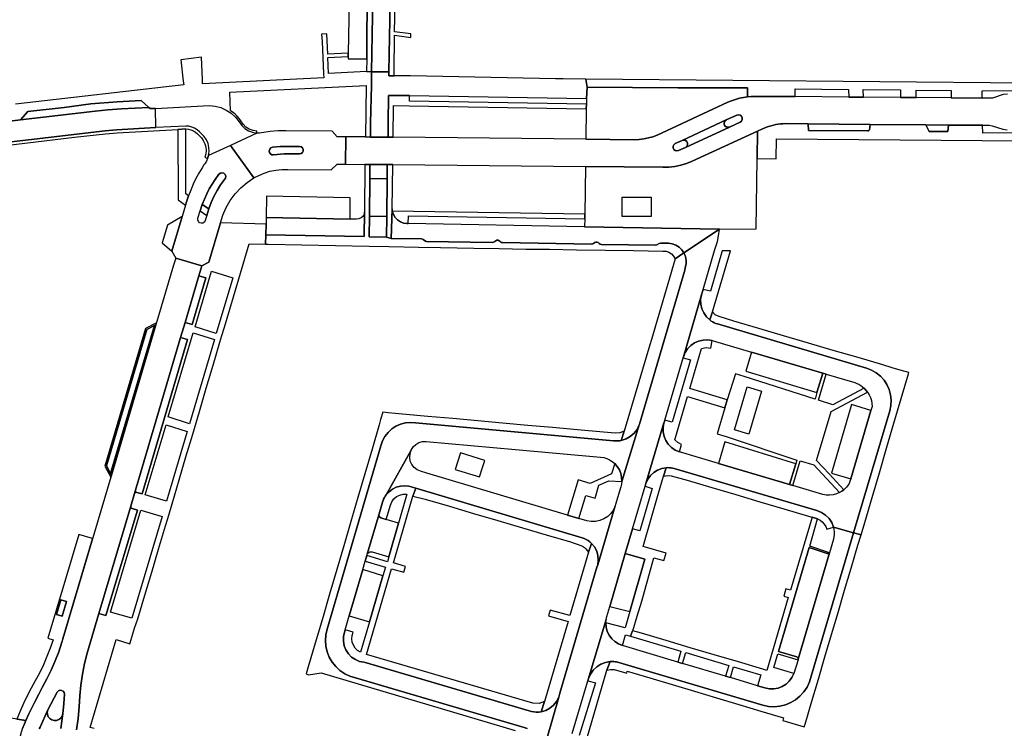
# Model space of a CAD drawing. Header units: metres. Extents: x 127325 to 135234, y 401140 to 409815.
# Tile 73 of 125: x 129901 to 130156, y 407761 to 407945. Entities that reach past the tile are written whole.
import ezdxf

# ---------------------------------------------------------------- set-up
doc = ezdxf.new("R2010")
doc.units = ezdxf.units.M
doc.layers.add('wegvakonderdelen', color=7, linetype='Continuous')

msp = doc.modelspace()

# ---------------------------------------------------------------- linework, layer by layer
at = {"layer": 'wegvakonderdelen'}
for points in [[(129993.46, 407962.25), (129991.44, 407962.57), (129989.41, 407962.67), (129989.32, 407961.96), (129989.16, 407960.83), (129986.49, 407960.85), (129986.46, 407959.1), (129986.43, 407957.39), (129986.36, 407954.02), (129990.93, 407954.02), (129990.83, 407934.66), (129990.79, 407931.39), (129992.04, 407931.28), (129992.52, 407955.52), (129993.02, 407959.19), (129993.46, 407962.25)], [(129998.1, 407958.52), (129998.23, 407959.75), (129998.41, 407961.48), (129993.46, 407962.25), (129993.02, 407959.19), (129992.52, 407955.52), (129992.04, 407931.28), (129996.55, 407931.25), (129996.88, 407949.24), (129998.1, 407958.52)], [(129999.55, 407959.49), (129998.23, 407959.75), (129998.1, 407958.52), (129996.88, 407949.24), (129996.55, 407931.25), (129996.54, 407930.24), (129997.9, 407930.22), (129997.91, 407931.17), (129998.05, 407940.77), (130002.23, 407940.18), (130002.24, 407941.09), (129998.06, 407941.67), (129998.18, 407949.15), (129999.55, 407959.49)], [(129986.36, 407954.02), (129986.03, 407936.11), (129986.01, 407935.21), (129986, 407934.64), (129990.83, 407934.66), (129990.93, 407954.02), (129986.36, 407954.02)], [(130047.69, 407929.41), (130041.81, 407929.47), (130039.81, 407929.49), (130002.16, 407930.2), (129997.9, 407930.22), (129996.54, 407930.24), (129996.55, 407931.25), (129992.04, 407931.28), (129992.03, 407927.7), (129991.83, 407918.03), (129991.81, 407914.35), (129996.38, 407914.3), (129996.4, 407917.99), (129996.49, 407925.15), (130001.95, 407925.12), (130047.81, 407924.37), (130047.98, 407927.27), (130047.69, 407929.41)], [(130084.47, 407923.36), (130085.45, 407923.77), (130086.46, 407924.12), (130087.49, 407924.4), (130088.53, 407924.63), (130089.59, 407924.78), (130089.6, 407927.14), (130071.54, 407927.16), (130047.98, 407927.27), (130047.81, 407924.37), (130047.81, 407922.87), (130047.73, 407921.71), (130047.67, 407913.78), (130060.32, 407913.66), (130061.51, 407913.72), (130062.7, 407913.87), (130063.87, 407914.12), (130065.01, 407914.45), (130066.13, 407914.87), (130084.47, 407923.36)], [(129901.03, 407918.78), (129920.38, 407921.07), (129923.67, 407921.41), (129927.18, 407921.66), (129934.26, 407922.01), (129932.35, 407923.84), (129926.09, 407923.5), (129919.27, 407922.93), (129912.36, 407922.04), (129902.91, 407920.98), (129901.03, 407918.78)], [(130001.95, 407925.12), (129996.49, 407925.15), (129996.4, 407917.99), (129996.38, 407914.3), (129997.71, 407914.29), (129997.75, 407922.56), (130001.84, 407922.49), (130047.73, 407921.71), (130047.81, 407922.87), (130001.93, 407923.7), (130001.95, 407925.12)], [(130071.71, 407910.85), (130071.28, 407910.74), (130070.84, 407910.83), (130070.48, 407911.11), (130070.28, 407911.52), (130070.29, 407911.97), (130070.49, 407912.37), (130070.85, 407912.64), (130072.68, 407913.5), (130084.1, 407918.78), (130086.82, 407920.04), (130087.25, 407920.12), (130087.68, 407920.02), (130088.02, 407919.74), (130088.21, 407919.34), (130088.21, 407918.91), (130088.02, 407918.51), (130087.68, 407918.23), (130084.94, 407916.96), (130073.52, 407911.68), (130071.71, 407910.85)], [(130084.94, 407916.96), (130084.64, 407916.89), (130084.33, 407916.91), (130084.04, 407917.01), (130083.79, 407917.2), (130083.61, 407917.45), (130083.53, 407917.73), (130083.53, 407918.03), (130083.62, 407918.31), (130083.79, 407918.55), (130084.02, 407918.73), (130084.1, 407918.78), (130072.68, 407913.5), (130073.11, 407913.58), (130073.54, 407913.47), (130073.88, 407913.19), (130074.06, 407912.79), (130074.06, 407912.35), (130073.87, 407911.96), (130073.52, 407911.68), (130084.94, 407916.96)], [(130086.82, 407920.04), (130084.1, 407918.78), (130084.02, 407918.73), (130083.79, 407918.55), (130083.62, 407918.31), (130083.53, 407918.03), (130083.53, 407917.73), (130083.61, 407917.45), (130083.79, 407917.2), (130084.04, 407917.01), (130084.33, 407916.91), (130084.64, 407916.89), (130084.94, 407916.96), (130087.68, 407918.23), (130088.02, 407918.51), (130088.21, 407918.91), (130088.21, 407919.34), (130088.02, 407919.74), (130087.68, 407920.02), (130087.25, 407920.12), (130086.82, 407920.04)], [(130121.41, 407917.65), (130105.32, 407917.79), (130105.38, 407916.06), (130120.69, 407915.94), (130120.99, 407915.99), (130121.24, 407916.23), (130121.41, 407917.65)], [(129943.88, 407916.45), (129941.79, 407916.28), (129941.88, 407898.07), (129943.82, 407896.67), (129944.07, 407897.54), (129944.61, 407899.11), (129943.91, 407899.64), (129943.88, 407916.45)], [(129985.37, 407914.42), (129984.15, 407914.43), (129983.17, 407914.44), (129981.82, 407915.91), (129969.83, 407916), (129967.78, 407915.93), (129965.8, 407915.77), (129963.03, 407915.38), (129962.29, 407915.39), (129955.46, 407912.2), (129961.55, 407903.74), (129962.79, 407904.41), (129964.22, 407905.01), (129965.7, 407905.47), (129967.22, 407905.78), (129968.77, 407905.94), (129970.32, 407905.95), (129981.61, 407905.87), (129983.11, 407907.34), (129984, 407907.34), (129985.33, 407907.32), (129985.37, 407914.42)], [(130092.07, 407908.77), (130092.18, 407915.88), (130075.21, 407908.06), (130073.76, 407907.49), (130072.26, 407907.05), (130070.72, 407906.75), (130069.17, 407906.58), (130067.61, 407906.55), (130047.54, 407906.72), (130047.36, 407894.33), (130047.36, 407893.13), (130047.34, 407891.1), (130082.33, 407890.49), (130091.85, 407890.52), (130092.07, 407908.77)], [(130141.73, 407917.48), (130135.89, 407917.53), (130136.68, 407915.76), (130141.6, 407915.79), (130141.73, 407917.48)], [(130072.68, 407913.5), (130070.85, 407912.64), (130070.49, 407912.37), (130070.29, 407911.97), (130070.28, 407911.52), (130070.48, 407911.11), (130070.84, 407910.83), (130071.28, 407910.74), (130071.71, 407910.85), (130073.52, 407911.68), (130073.87, 407911.96), (130074.06, 407912.35), (130074.06, 407912.79), (130073.88, 407913.19), (130073.54, 407913.47), (130073.11, 407913.58), (130072.68, 407913.5)], [(129952.9, 407892.07), (129953.52, 407894.11), (129954.36, 407896.07), (129955.43, 407897.91), (129956.7, 407899.62), (129958.15, 407901.18), (129959.78, 407902.56), (129961.55, 407903.74), (129955.46, 407912.2), (129949.79, 407909.55), (129949.55, 407908.8), (129949.23, 407908.1), (129948.82, 407907.44), (129948.59, 407907.14), (129948.1, 407906.41), (129947.28, 407905), (129946.53, 407903.57), (129945.83, 407902.11), (129945.19, 407900.62), (129944.61, 407899.11), (129944.07, 407897.54), (129943.82, 407896.67), (129942.93, 407893.71), (129940.26, 407884.76), (129941.27, 407882.96), (129948.03, 407880.97), (129949.86, 407881.92), (129952.9, 407892.07)], [(129973.39, 407911.94), (129973.82, 407911.84), (129974.17, 407911.56), (129974.36, 407911.16), (129974.35, 407910.72), (129974.16, 407910.32), (129973.81, 407910.05), (129973.37, 407909.96), (129971.39, 407910.01), (129969.42, 407910), (129966.65, 407909.73), (129966.21, 407909.77), (129965.83, 407909.99), (129965.58, 407910.36), (129965.52, 407910.8), (129965.65, 407911.23), (129965.96, 407911.55), (129966.37, 407911.71), (129968.35, 407911.91), (129973.39, 407911.94)], [(129973.39, 407911.94), (129968.35, 407911.91), (129966.37, 407911.71), (129965.96, 407911.55), (129965.65, 407911.23), (129965.52, 407910.8), (129965.58, 407910.36), (129965.83, 407909.99), (129966.21, 407909.77), (129966.65, 407909.73), (129969.42, 407910), (129971.39, 407910.01), (129973.37, 407909.96), (129973.81, 407910.05), (129974.16, 407910.32), (129974.35, 407910.72), (129974.36, 407911.16), (129974.17, 407911.56), (129973.82, 407911.84), (129973.39, 407911.94)], [(129949.34, 407894.02), (129948.94, 407892.68), (129948.71, 407892.29), (129948.34, 407892.05), (129947.9, 407891.98), (129947.47, 407892.12), (129947.14, 407892.43), (129946.99, 407892.85), (129947.03, 407893.3), (129947.61, 407895.2), (129948.17, 407896.9), (129948.7, 407898.26), (129949.3, 407899.59), (129949.96, 407900.89), (129950.69, 407902.15), (129951.49, 407903.38), (129952.49, 407904.71), (129952.86, 407905), (129953.32, 407905.09), (129953.78, 407904.96), (129954.12, 407904.64), (129954.28, 407904.2), (129954.22, 407903.73), (129953.95, 407903.34), (129952.92, 407901.94), (129952, 407900.47), (129951.17, 407898.94), (129950.46, 407897.36), (129949.85, 407895.73), (129949.34, 407894.02)], [(129953.95, 407903.34), (129954.22, 407903.73), (129954.28, 407904.2), (129954.12, 407904.64), (129953.78, 407904.96), (129953.32, 407905.09), (129952.86, 407905), (129952.49, 407904.71), (129951.49, 407903.38), (129950.69, 407902.15), (129949.96, 407900.89), (129949.3, 407899.59), (129948.7, 407898.26), (129948.17, 407896.9), (129949.85, 407895.73), (129950.46, 407897.36), (129951.17, 407898.94), (129952, 407900.47), (129952.92, 407901.94), (129953.95, 407903.34)], [(130005.49, 407887.79), (130005.05, 407887.95), (129997.17, 407888.03), (129995.96, 407888.36), (129991.41, 407888.51), (129991.5, 407893.87), (129991.66, 407903.59), (129991.61, 407907.26), (129990.35, 407907.27), (129990.28, 407894.89), (129990.19, 407888.57), (129964.66, 407889), (129964.55, 407886.57), (129965.25, 407886.55), (129991.48, 407886.05), (129996.53, 407885.97), (130004.23, 407885.84), (130009.95, 407885.72), (130018.62, 407885.58), (130025.17, 407885.48), (130032.1, 407885.32), (130038.23, 407885.24), (130045.22, 407885.14), (130052.77, 407885.03), (130059.99, 407884.93), (130067.67, 407884.8), (130068.46, 407884.74), (130069.22, 407884.49), (130069.88, 407884.06), (130070.43, 407883.48), (130070.81, 407882.79), (130073.11, 407884.33), (130072.55, 407885.14), (130071.83, 407885.83), (130071, 407886.35), (130070.07, 407886.7), (130069.09, 407886.85), (130067.11, 407886.86), (130066.68, 407886.79), (130066.11, 407886.36), (130065.76, 407886.29), (130051.75, 407886.51), (130051.41, 407886.58), (130051.12, 407886.78), (130050.87, 407886.97), (130050.57, 407887.08), (130050.26, 407887.09), (130049.95, 407887.01), (130049.69, 407886.83), (130049.43, 407886.62), (130049.1, 407886.56), (130026.04, 407886.98), (130025.71, 407887.05), (130025.45, 407887.26), (130025.2, 407887.47), (130024.9, 407887.58), (130024.57, 407887.58), (130024.27, 407887.47), (130024.02, 407887.27), (130023.74, 407887.08), (130023.4, 407887), (130006.36, 407887.31), (130006.06, 407887.37), (130005.49, 407887.79)], [(129996.1, 407907.22), (129991.61, 407907.26), (129991.66, 407903.59), (129996.15, 407903.53), (129996.1, 407907.22)], [(129997.56, 407907.2), (129996.1, 407907.22), (129996.15, 407903.53), (129996.02, 407893.72), (129995.96, 407888.36), (129997.17, 407888.03), (129997.38, 407895.72), (129997.56, 407907.2)], [(129996.15, 407903.53), (129991.66, 407903.59), (129991.5, 407893.87), (129996.02, 407893.72), (129996.15, 407903.53)], [(129964.75, 407893.5), (129986.48, 407893.09), (129986.55, 407898.55), (129964.86, 407899.03), (129964.75, 407893.5)], [(130057.04, 407893.79), (130057.06, 407898.8), (130064.6, 407898.79), (130064.59, 407893.78), (130057.04, 407893.79)], [(129949.85, 407895.73), (129948.17, 407896.9), (129947.61, 407895.2), (129949.34, 407894.02), (129949.85, 407895.73)], [(129990.28, 407894.89), (129990.12, 407894.31), (129989.8, 407893.79), (129989.34, 407893.39), (129988.78, 407893.14), (129988.17, 407893.06), (129986.48, 407893.09), (129964.75, 407893.5), (129964.71, 407891.79), (129964.66, 407889), (129990.19, 407888.57), (129990.28, 407894.89)], [(130082.33, 407890.49), (130047.34, 407891.1), (130001.57, 407891.9), (130001.26, 407891.91), (130000.38, 407892.05), (129999.55, 407892.38), (129998.81, 407892.88), (129998.2, 407893.53), (129997.74, 407894.29), (129997.45, 407895.13), (129997.38, 407895.72), (129997.17, 407888.03), (130005.05, 407887.95), (130005.49, 407887.79), (130006.06, 407887.37), (130006.36, 407887.31), (130023.4, 407887), (130023.74, 407887.08), (130024.02, 407887.27), (130024.27, 407887.47), (130024.57, 407887.58), (130024.9, 407887.58), (130025.2, 407887.47), (130025.45, 407887.26), (130025.71, 407887.05), (130026.04, 407886.98), (130049.1, 407886.56), (130049.43, 407886.62), (130049.69, 407886.83), (130049.95, 407887.01), (130050.26, 407887.09), (130050.57, 407887.08), (130050.87, 407886.97), (130051.12, 407886.78), (130051.41, 407886.58), (130051.75, 407886.51), (130065.76, 407886.29), (130066.11, 407886.36), (130066.68, 407886.79), (130067.11, 407886.86), (130069.09, 407886.85), (130070.07, 407886.7), (130071, 407886.35), (130071.83, 407885.83), (130072.55, 407885.14), (130073.11, 407884.33), (130082.33, 407890.49)], [(130047.36, 407894.33), (129997.45, 407895.13), (129997.74, 407894.29), (129998.2, 407893.53), (129998.81, 407892.88), (129999.55, 407892.38), (130000.38, 407892.05), (130001.26, 407891.91), (130001.57, 407891.9), (130001.62, 407893.92), (130047.36, 407893.13), (130047.36, 407894.33)], [(129942.93, 407893.71), (129939.14, 407891.48), (129937.77, 407886.88), (129940.26, 407884.76), (129942.93, 407893.71)], [(129996.02, 407893.72), (129991.5, 407893.87), (129991.41, 407888.51), (129995.96, 407888.36), (129996.02, 407893.72)], [(130085.15, 407884.89), (130083.02, 407884.89), (130079.99, 407874.35), (130078.06, 407874.86), (130077.64, 407873.44), (130077.43, 407872.24), (130077.47, 407871.03), (130077.74, 407869.84), (130078.24, 407868.73), (130078.94, 407867.74), (130079.82, 407866.91), (130080.48, 407869.03), (130085.15, 407884.89)], [(130073.54, 407880.81), (130073.67, 407881.52), (130073.69, 407882.25), (130073.6, 407882.97), (130073.4, 407883.67), (130073.11, 407884.33), (130070.81, 407882.79), (130064.65, 407861.89), (130064.22, 407860.43), (130057.64, 407838.08), (130056.85, 407835.67), (130058.08, 407836.05), (130059.19, 407836.68), (130060.16, 407837.52), (130060.93, 407838.54), (130061.48, 407839.7), (130061.55, 407839.92), (130073.34, 407879.81), (130073.46, 407880.31), (130073.54, 407880.81)], [(129946.28, 407865.18), (129950.54, 407879.59), (129956.05, 407877.85), (129951.79, 407863.44), (129946.28, 407865.18)], [(129949.07, 407877.81), (129947.26, 407878.37), (129943.68, 407866.29), (129945.52, 407865.74), (129949.07, 407877.81)], [(130101.39, 407823.96), (130100.53, 407824.21), (130082.04, 407829.7), (130071.92, 407832.71), (130070.85, 407833.17), (130069.88, 407833.83), (130069.05, 407834.67), (130068.41, 407835.64), (130067.96, 407836.72), (130067.72, 407837.87), (130067.71, 407839.04), (130067.92, 407840.2), (130063.26, 407824.53), (130063.74, 407825.6), (130064.43, 407826.55), (130065.28, 407827.35), (130066.27, 407827.97), (130067.36, 407828.4), (130068.51, 407828.6), (130068.93, 407828.62), (130069.35, 407828.61), (130069.76, 407828.57), (130070.17, 407828.5), (130070.58, 407828.41), (130107.57, 407817.48), (130108.77, 407817.02), (130109.84, 407816.33), (130110.75, 407815.42), (130111.45, 407814.35), (130111.9, 407813.15), (130117.12, 407811.75), (130126.48, 407843.37), (130126.77, 407844.74), (130126.84, 407846.13), (130126.7, 407847.52), (130126.34, 407848.87), (130125.77, 407850.14), (130125.01, 407851.32), (130124.07, 407852.35), (130122.99, 407853.23), (130121.78, 407853.93), (130120.47, 407854.43), (130081.8, 407865.88), (130081.38, 407866.03), (130080.97, 407866.2), (130080.57, 407866.41), (130080.19, 407866.64), (130079.82, 407866.91), (130078.94, 407867.74), (130078.24, 407868.73), (130077.74, 407869.84), (130077.47, 407871.03), (130077.43, 407872.24), (130077.64, 407873.44), (130072.97, 407857.36), (130073.41, 407858.45), (130074.05, 407859.44), (130074.87, 407860.29), (130075.83, 407860.97), (130076.91, 407861.45), (130078.06, 407861.72), (130079.24, 407861.76), (130080.4, 407861.58), (130090.64, 407858.56), (130109.16, 407853.11), (130110.03, 407852.85), (130117.4, 407850.68), (130117.94, 407850.48), (130118.46, 407850.23), (130118.95, 407849.94), (130119.42, 407849.6), (130119.85, 407849.23), (130120.33, 407848.74), (130120.75, 407848.2), (130121.16, 407847.53), (130121.49, 407846.81), (130121.73, 407846.07), (130121.87, 407845.29), (130121.93, 407844.51), (130121.62, 407843.46), (130116.36, 407825.68), (130116.25, 407825.3), (130116.08, 407824.74), (130115.84, 407824.32), (130115.57, 407823.93), (130115.27, 407823.55), (130114.94, 407823.2), (130114.59, 407822.88), (130114.06, 407822.48), (130113.49, 407822.15), (130112.66, 407821.79), (130111.79, 407821.56), (130110.9, 407821.46), (130110.01, 407821.49), (130109.12, 407821.66), (130101.39, 407823.96)], [(130105.4, 407860.93), (130098.96, 407862.82), (130092.52, 407864.71), (130086.08, 407866.6), (130082.2, 407867.79), (130081.24, 407868.26), (130080.48, 407869.03), (130079.82, 407866.91), (130080.19, 407866.64), (130080.57, 407866.41), (130080.97, 407866.2), (130081.38, 407866.03), (130081.8, 407865.88), (130120.47, 407854.43), (130121.78, 407853.93), (130122.99, 407853.23), (130124.07, 407852.35), (130125.01, 407851.32), (130125.77, 407850.14), (130126.34, 407848.87), (130126.7, 407847.52), (130126.84, 407846.13), (130126.77, 407844.74), (130126.48, 407843.37), (130117.12, 407811.75), (130119.04, 407811.23), (130119.99, 407814.43), (130121.89, 407820.85), (130123.79, 407827.28), (130125.69, 407833.7), (130127.58, 407840.12), (130129.48, 407846.55), (130131.38, 407852.97), (130131.44, 407853.26), (130129.18, 407853.93), (130127.15, 407854.53), (130124.71, 407855.26), (130118.27, 407857.15), (130111.83, 407859.04), (130105.4, 407860.93)], [(129936.3, 407866.19), (129933.47, 407864.7), (129922.91, 407829.04), (129924.43, 407826.13), (129924.58, 407826.66), (129924.39, 407827.07), (129923.34, 407829.08), (129933.8, 407864.42), (129935.77, 407865.46), (129936.15, 407865.66), (129936.3, 407866.19)], [(129924.39, 407827.07), (129935.77, 407865.46), (129933.8, 407864.42), (129923.34, 407829.08), (129924.39, 407827.07)], [(129924.39, 407827.07), (129924.58, 407826.66), (129936.14, 407865.66), (129935.77, 407865.46), (129924.39, 407827.07), (129924.39, 407827.07)], [(129942.52, 407862.38), (129930.57, 407821.89), (129930.61, 407821.99), (129930.65, 407822.04), (129930.68, 407822.07), (129930.7, 407822.1), (129930.74, 407822.13), (129930.76, 407822.14), (129930.78, 407822.15), (129930.8, 407822.16), (129930.85, 407822.19), (129930.92, 407822.21), (129931.01, 407822.22), (129931.07, 407822.22), (129931.16, 407822.21), (129931.17, 407822.21), (129932.53, 407821.81), (129944.36, 407861.82), (129942.52, 407862.38)], [(129939.34, 407841.76), (129945.8, 407863.57), (129951.31, 407861.83), (129944.85, 407840.02), (129939.34, 407841.76)], [(130080.4, 407861.58), (130079.24, 407861.76), (130078.06, 407861.72), (130076.91, 407861.45), (130075.83, 407860.97), (130074.87, 407860.29), (130074.05, 407859.44), (130073.41, 407858.45), (130072.97, 407857.36), (130072.9, 407857.13), (130074.81, 407856.58), (130070.07, 407840.41), (130068.15, 407840.96), (130067.96, 407840.33), (130067.92, 407840.2), (130067.71, 407839.04), (130067.72, 407837.87), (130067.96, 407836.72), (130068.41, 407835.64), (130069.05, 407834.67), (130069.88, 407833.83), (130070.85, 407833.17), (130071.92, 407832.71), (130072.48, 407834.62), (130071.55, 407835.14), (130070.76, 407835.85), (130074.02, 407847.07), (130083.7, 407844.09), (130084.36, 407846.22), (130074.64, 407849.15), (130077.68, 407859.56), (130078.86, 407859.74), (130080.05, 407859.62), (130080.4, 407861.58)], [(130109.16, 407853.11), (130090.64, 407858.56), (130089.14, 407853.63), (130107.62, 407848.07), (130109.16, 407853.11)], [(130107.98, 407846.15), (130110.03, 407852.85), (130109.16, 407853.11), (130107.62, 407848.07), (130107.12, 407846.42), (130088.72, 407852.26), (130086.45, 407852.91), (130084.36, 407846.22), (130083.7, 407844.09), (130081.71, 407837.43), (130084.1, 407836.72), (130102.4, 407830.6), (130102.1, 407829.58), (130100.53, 407824.21), (130101.39, 407823.96), (130103.27, 407830.35), (130106.79, 407829.35), (130113.49, 407822.15), (130114.06, 407822.48), (130114.59, 407822.88), (130110.76, 407827), (130107.51, 407830.49), (130111.33, 407843.22), (130120.75, 407848.2), (130120.33, 407848.74), (130119.85, 407849.23), (130111.75, 407844.95), (130107.98, 407846.15)], [(130089.93, 407837.31), (130086.18, 407838.43), (130089.5, 407849.54), (130093.25, 407848.43), (130089.93, 407837.31)], [(130121.62, 407843.46), (130116.55, 407844.99), (130111.36, 407827.23), (130116.36, 407825.68), (130121.62, 407843.46)], [(129938.9, 407819.91), (129933.38, 407821.55), (129938.75, 407839.75), (129944.26, 407838.01), (129938.9, 407819.91)], [(130083.68, 407835.27), (130082.04, 407829.7), (130100.53, 407824.21), (130102.1, 407829.58), (130083.68, 407835.27)], [(130006.42, 407827.18), (130004.77, 407827.67), (130003.88, 407828.07), (130003.12, 407828.67), (130002.52, 407829.44), (130002.13, 407830.33), (130001.97, 407831.29), (130002.05, 407832.26), (130002.36, 407833.18), (129995.87, 407821.56), (129996.61, 407822.37), (129997.49, 407823.03), (129998.48, 407823.52), (129999.54, 407823.82), (130000.63, 407823.93), (130001.73, 407823.83), (130003.53, 407823.29), (130046.68, 407810.44), (130047.23, 407810.25), (130047.75, 407810.01), (130048.25, 407809.71), (130048.71, 407809.37), (130049.14, 407808.99), (130049.91, 407808.06), (130050.47, 407807), (130050.8, 407805.84), (130050.89, 407804.64), (130050.73, 407803.45), (130055.28, 407818.74), (130054.81, 407817.69), (130054.15, 407816.75), (130053.32, 407815.95), (130052.36, 407815.32), (130051.3, 407814.88), (130050.17, 407814.64), (130049.02, 407814.62), (130047.89, 407814.82), (130045.86, 407815.42), (130042.9, 407816.31), (130006.42, 407827.18)], [(130013.8, 407828.18), (130020.08, 407826.26), (130020.84, 407828.62), (130021.42, 407830.49), (130015.12, 407832.42), (130013.8, 407828.18)], [(130056.96, 407825.04), (130056.93, 407826.06), (130056.72, 407827.06), (130056.35, 407828.01), (130055.82, 407828.89), (130055.15, 407829.66), (130054.34, 407827.01), (130048.8, 407824.49), (130045.7, 407825.47), (130042.9, 407816.31), (130045.86, 407815.42), (130047.69, 407821.41), (130050.04, 407820.72), (130051.06, 407824.06), (130053.63, 407825.19), (130056.96, 407825.04)], [(130062.14, 407793.99), (130065.32, 407805.25), (130067.89, 407804.52), (130068.47, 407806.43), (130062.51, 407808.2), (130066.52, 407821.96), (130067.82, 407826.42), (130068.51, 407828.6), (130067.36, 407828.4), (130066.27, 407827.97), (130065.28, 407827.35), (130064.43, 407826.55), (130063.74, 407825.6), (130063.26, 407824.53), (130063.14, 407824.16), (130063.03, 407823.78), (130064.86, 407823.23), (130061.67, 407812.23), (130059.78, 407812.74), (130057.89, 407806.33), (130062.94, 407804.88), (130059.04, 407791.28), (130057.9, 407787.08), (130052.85, 407788.34), (130052.94, 407787.23), (130053.23, 407786.16), (130053.71, 407785.16), (130054.37, 407784.26), (130055.18, 407783.5), (130056.11, 407782.89), (130057.14, 407782.47), (130057.95, 407785.28), (130059.28, 407784.89), (130059.72, 407786.34), (130059.87, 407786.3), (130060.99, 407790.11), (130062.14, 407793.99)], [(130070.58, 407828.41), (130070.17, 407828.5), (130069.76, 407828.57), (130069.35, 407828.61), (130068.93, 407828.62), (130068.51, 407828.6), (130067.82, 407826.42), (130068.82, 407826.57), (130069.83, 407826.52), (130073.97, 407825.35), (130080.34, 407823.47), (130086.57, 407821.63), (130092.79, 407819.79), (130099.02, 407817.95), (130105.39, 407816.07), (130106.35, 407815.79), (130107.74, 407815.37), (130108.4, 407815.01), (130108.98, 407814.54), (130109.48, 407813.98), (130109.88, 407813.34), (130110.16, 407812.65), (130111.9, 407813.15), (130111.45, 407814.35), (130110.75, 407815.42), (130109.84, 407816.33), (130108.77, 407817.02), (130107.57, 407817.48), (130070.58, 407828.41)], [(130000.48, 407801.51), (130000.84, 407802.98), (129997.76, 407803.93), (130002.8, 407821.25), (130003.53, 407823.29), (130001.73, 407823.83), (130000.63, 407823.93), (129999.54, 407823.82), (129998.48, 407823.52), (129997.49, 407823.03), (129996.61, 407822.37), (129995.87, 407821.56), (129995.62, 407821.21), (129995.4, 407820.84), (129995.21, 407820.47), (129995.04, 407820.07), (129994.9, 407819.67), (129994.01, 407816.63), (129994, 407816.33), (129994.08, 407816.04), (129994.24, 407815.79), (129994.46, 407815.6), (129994.74, 407815.48), (129995.85, 407815.16), (129996.95, 407818.92), (129997.31, 407819.77), (129997.85, 407820.51), (129998.55, 407821.1), (129999.38, 407821.51), (130000.27, 407821.72), (130001.19, 407821.71), (129999.05, 407814.21), (129996.56, 407805.49), (129996.19, 407804.21), (129990.86, 407805.84), (129990.43, 407804.4), (129995.66, 407802.8), (129995.01, 407800.6), (129991.5, 407788.6), (129989.2, 407780.77), (129988.46, 407781.22), (129987.84, 407781.83), (129987.37, 407782.56), (129987.07, 407783.37), (129986.96, 407784.23), (129987.04, 407785.09), (129987.31, 407785.91), (129985.22, 407786.55), (129985.04, 407785.95), (129984.8, 407784.79), (129984.79, 407783.61), (129985, 407782.45), (129985.44, 407781.35), (129986.09, 407780.36), (129986.91, 407779.51), (129987.89, 407778.84), (129988.97, 407778.38), (129990.13, 407778.13), (130032.93, 407765.55), (130033.55, 407765.37), (130034.17, 407765.25), (130034.81, 407765.2), (130035.45, 407765.22), (130036.08, 407765.31), (130036.97, 407767.98), (130035.51, 407767.43), (130033.95, 407767.56), (129990.76, 407780.15), (129997.23, 407802.34), (130000.48, 407801.51)], [(130003.53, 407823.29), (130002.8, 407821.25), (130005.98, 407820.47), (130012.26, 407818.62), (130018.54, 407816.76), (130024.82, 407814.91), (130031.23, 407813.02), (130037.37, 407811.2), (130043.65, 407809.35), (130046.33, 407808.47), (130046.82, 407808.23), (130047.28, 407807.92), (130047.68, 407807.55), (130048.04, 407807.13), (130048.33, 407806.67), (130049.14, 407808.99), (130048.71, 407809.37), (130048.25, 407809.71), (130047.75, 407810.01), (130047.23, 407810.25), (130046.68, 407810.44), (130003.53, 407823.29)], [(129931.33, 407817.56), (129929.95, 407817.99), (129929.78, 407818.08), (129929.74, 407818.12), (129929.71, 407818.16), (129929.68, 407818.19), (129929.66, 407818.23), (129929.63, 407818.3), (129929.61, 407818.34), (129929.6, 407818.38), (129929.59, 407818.42), (129929.59, 407818.49), (129929.6, 407818.61), (129921.34, 407790.81), (129923.15, 407790.28), (129931.33, 407817.56)], [(129937.74, 407815.93), (129929.92, 407789.59), (129924.36, 407791.16), (129932.2, 407817.6), (129937.74, 407815.93)], [(129999.05, 407814.21), (129995.85, 407815.16), (129994.74, 407815.48), (129994.46, 407815.6), (129994.24, 407815.79), (129994.08, 407816.04), (129994, 407816.33), (129994.01, 407816.63), (129990.96, 407806.19), (129991.12, 407806.45), (129991.35, 407806.65), (129991.62, 407806.77), (129991.92, 407806.81), (129992.22, 407806.77), (129996.56, 407805.49), (129999.05, 407814.21)], [(130080.94, 407780.09), (130074.71, 407781.93), (130068.48, 407783.78), (130062.11, 407785.67), (130059.87, 407786.3), (130059.72, 407786.34), (130059.28, 407784.89), (130072.33, 407781.03), (130071.49, 407778.21), (130072.72, 407777.85), (130073.56, 407780.66), (130084.76, 407777.35), (130083.92, 407774.52), (130085.15, 407774.16), (130086, 407776.98), (130093.09, 407774.88), (130092.17, 407772.07), (130094.12, 407771.49), (130095.25, 407771.27), (130096.4, 407771.26), (130097.53, 407771.47), (130098.6, 407771.88), (130099.58, 407772.48), (130100.43, 407773.25), (130101.13, 407774.17), (130101.64, 407775.2), (130096.4, 407776.75), (130097.44, 407780.29), (130102.7, 407778.75), (130102.77, 407778.97), (130102.76, 407779.13), (130102.71, 407779.28), (130102.62, 407779.41), (130102.5, 407779.51), (130102.35, 407779.58), (130097.64, 407780.96), (130105.61, 407807.9), (130110.28, 407806.39), (130110.41, 407806.36), (130110.54, 407806.36), (130110.67, 407806.4), (130110.78, 407806.47), (130110.88, 407806.56), (130105.72, 407808.28), (130107.74, 407815.37), (130106.35, 407815.79), (130100.75, 407796.85), (130099.57, 407797.2), (130099.01, 407795.29), (130100.18, 407794.94), (130094.59, 407776.04), (130093.54, 407776.35), (130087.24, 407778.22), (130080.94, 407780.09)], [(130085.15, 407774.16), (130083.92, 407774.52), (130072.72, 407777.85), (130071.49, 407778.21), (130057.14, 407782.47), (130056.11, 407782.89), (130055.18, 407783.5), (130054.37, 407784.26), (130053.71, 407785.16), (130053.23, 407786.16), (130052.94, 407787.23), (130052.85, 407788.34), (130052.91, 407789.19), (130052.93, 407789.25), (130048.36, 407773.95), (130048.87, 407775.1), (130049.59, 407776.12), (130050.5, 407776.98), (130051.56, 407777.65), (130052.73, 407778.1), (130053.97, 407778.32), (130054.29, 407778.33), (130054.61, 407778.33), (130054.93, 407778.31), (130055.25, 407778.28), (130055.57, 407778.23), (130093.58, 407766.98), (130095.03, 407766.69), (130096.51, 407766.61), (130097.99, 407766.75), (130099.43, 407767.11), (130100.8, 407767.68), (130102.07, 407768.44), (130103.21, 407769.38), (130104.21, 407770.48), (130105.03, 407771.72), (130105.66, 407773.06), (130117.12, 407811.75), (130111.9, 407813.15), (130112.03, 407812.54), (130112.09, 407811.91), (130112.09, 407811.28), (130112.03, 407810.66), (130111.9, 407810.04), (130110.88, 407806.56), (130102.77, 407778.97), (130102.7, 407778.75), (130101.64, 407775.2), (130101.13, 407774.17), (130100.43, 407773.25), (130099.58, 407772.48), (130098.6, 407771.88), (130097.53, 407771.47), (130096.4, 407771.26), (130095.25, 407771.27), (130094.12, 407771.49), (130092.17, 407772.07), (130085.15, 407774.16)], [(129916.16, 407811.3), (129912.64, 407799.74), (129908.06, 407784.39), (129909.47, 407783.99), (129908.72, 407781.78), (129907.88, 407779.6), (129906.96, 407777.46), (129905.94, 407775.36), (129904.84, 407773.31), (129903.77, 407771.39), (129902.75, 407769.44), (129901.8, 407767.46), (129900.9, 407765.45), (129900.06, 407763.41), (129902.39, 407763.05), (129903.2, 407764.78), (129904.02, 407766.49), (129904.87, 407768.2), (129905.74, 407769.9), (129906.62, 407771.58), (129907.85, 407773.84), (129908.97, 407776.14), (129910, 407778.49), (129910.92, 407780.89), (129911.73, 407783.32), (129911.86, 407783.75), (129911.99, 407784.19), (129919.68, 407810.12), (129919.72, 407810.25), (129916.16, 407811.3)], [(130055.57, 407778.23), (130055.25, 407778.28), (130054.93, 407778.31), (130054.61, 407778.33), (130054.29, 407778.33), (130053.97, 407778.32), (130053.1, 407776.08), (130054.05, 407776.3), (130055.02, 407776.24), (130058.26, 407775.33), (130058.4, 407775.82), (130064.3, 407774.07), (130070.05, 407772.35), (130075.81, 407770.64), (130081.56, 407768.93), (130087.32, 407767.22), (130093.07, 407765.5), (130098.97, 407763.75), (130098.76, 407763.05), (130104.31, 407761.4), (130104.53, 407762.12), (130106.28, 407768.03), (130107.98, 407773.79), (130109.68, 407779.55), (130111.38, 407785.31), (130113.08, 407791.07), (130114.79, 407796.83), (130116.49, 407802.59), (130118.23, 407808.49), (130119.04, 407811.23), (130117.12, 407811.75), (130105.66, 407773.06), (130105.03, 407771.72), (130104.21, 407770.48), (130103.21, 407769.38), (130102.07, 407768.44), (130100.8, 407767.68), (130099.43, 407767.11), (130097.99, 407766.75), (130096.51, 407766.61), (130095.03, 407766.69), (130093.58, 407766.98), (130055.57, 407778.23)], [(130050.54, 407802.8), (130050.73, 407803.45), (130050.89, 407804.64), (130050.8, 407805.84), (130050.47, 407807), (130049.91, 407808.06), (130049.14, 407808.99), (130048.33, 407806.67), (130043.52, 407790.28), (130038.42, 407791.68), (130038, 407790.23), (130043.06, 407788.69), (130036.97, 407767.98), (130036.08, 407765.31), (130037.26, 407765.65), (130038.35, 407766.23), (130039.3, 407767.02), (130040.07, 407767.98), (130040.63, 407769.08), (130040.93, 407770.09), (130050.54, 407802.8)], [(130110.88, 407806.56), (130110.78, 407806.47), (130110.67, 407806.4), (130110.54, 407806.36), (130110.41, 407806.36), (130110.28, 407806.39), (130105.61, 407807.9), (130097.64, 407780.96), (130102.35, 407779.58), (130102.5, 407779.51), (130102.62, 407779.41), (130102.71, 407779.28), (130102.76, 407779.13), (130102.77, 407778.97), (130110.88, 407806.56)], [(130057.89, 407806.33), (130053.87, 407792.65), (130059.04, 407791.28), (130062.94, 407804.88), (130057.89, 407806.33)], [(129995.01, 407800.6), (129989.79, 407802.18), (129986.27, 407790.16), (129991.5, 407788.6), (129995.01, 407800.6)], [(129910.35, 407790.52), (129911.82, 407790.09), (129912.96, 407793.94), (129911.48, 407794.38), (129910.35, 407790.52)], [(129911.48, 407794.38), (129912.96, 407793.94), (129911.82, 407790.09), (129910.35, 407790.52), (129911.48, 407794.38)], [(129912.28, 407767.43), (129912.4, 407769.84), (129912.33, 407770.28), (129912.07, 407770.64), (129911.68, 407770.85), (129911.24, 407770.87), (129910.83, 407770.7), (129910.54, 407770.37), (129908.09, 407765.85), (129907.94, 407765.24), (129907.98, 407764.61), (129908.21, 407764.03), (129908.61, 407763.54), (129909.13, 407763.2), (129909.74, 407763.03), (129910.37, 407763.06), (129910.96, 407763.27), (129911.45, 407763.65), (129911.81, 407764.17), (129912, 407764.77), (129912.28, 407767.43)]]:
    msp.add_lwpolyline(points, close=True, dxfattribs=at)
for points in [[(129896.84, 407918.29), (129901.03, 407918.78), (129902.91, 407920.98), (129912.36, 407922.04), (129919.27, 407922.93), (129926.09, 407923.5), (129932.35, 407923.84), (129934.26, 407922.01), (129934.65, 407921.8), (129935.01, 407921.75), (129936, 407921.8), (129949.94, 407922.55), (129951.47, 407922.38), (129952.96, 407921.98), (129954.36, 407921.35), (129955.65, 407920.51), (129956.79, 407919.47), (129957.76, 407918.28), (129958.4, 407917.36), (129959.21, 407916.59), (129960.15, 407915.98), (129961.19, 407915.58), (129962.29, 407915.39), (129962.34, 407915.84), (129961.32, 407916.02), (129960.35, 407916.4), (129959.47, 407916.96), (129958.73, 407917.68), (129958.13, 407918.53), (129957.71, 407919.15), (129957.23, 407919.73), (129956.7, 407920.26), (129956.13, 407920.74), (129955.52, 407921.18), (129955.3, 407926.01), (129990.7, 407927.73), (129990.51, 407914.37), (129991.81, 407914.35), (129991.83, 407918.03), (129992.03, 407927.7), (129992.04, 407931.28), (129990.79, 407931.39), (129980.94, 407930.85), (129980.74, 407934.98), (129986.01, 407935.21), (129986.03, 407936.11), (129980.7, 407935.88), (129980.45, 407941.12), (129979.12, 407941.05), (129979.22, 407939.15), (129979.22, 407939.15), (129979.62, 407930.79), (129979.69, 407929.68), (129948.2, 407928.16), (129948.21, 407929.25), (129947.93, 407935.04), (129942.62, 407934.34), (129943.23, 407928.84), (129943.35, 407927.86), (129899.75, 407922.85)], [(130162.04, 407928.3), (130047.69, 407929.41), (130047.98, 407927.27), (130071.54, 407927.16), (130089.6, 407927.14), (130089.59, 407924.78), (130090.56, 407924.87), (130091.55, 407924.9), (130102, 407924.83), (130102, 407926.85), (130115.81, 407926.72), (130115.84, 407924.71), (130119.65, 407924.68), (130119.63, 407926.68), (130129.29, 407926.59), (130129.32, 407924.6), (130133.35, 407924.57), (130133.32, 407926.55), (130142.44, 407926.47), (130142.42, 407924.5), (130150.49, 407924.42), (130150.46, 407926.35), (130160.31, 407926.45)], [(130157.06, 407925.44), (130155.93, 407925.35), (130153.11, 407924.44), (130152.33, 407924.4), (130150.49, 407924.42), (130142.42, 407924.5), (130133.35, 407924.57), (130129.32, 407924.6), (130119.65, 407924.68), (130115.84, 407924.71), (130102, 407924.83), (130091.55, 407924.9), (130090.56, 407924.87), (130089.59, 407924.78), (130088.53, 407924.63), (130087.49, 407924.4), (130086.46, 407924.12), (130085.45, 407923.77), (130084.47, 407923.36), (130066.13, 407914.87), (130065.01, 407914.45), (130063.87, 407914.12), (130062.7, 407913.87), (130061.51, 407913.72), (130060.32, 407913.66), (130047.67, 407913.78), (129997.71, 407914.29), (129996.38, 407914.3), (129991.81, 407914.35), (129990.51, 407914.37), (129985.37, 407914.42), (129985.33, 407907.32), (129990.35, 407907.27), (129991.61, 407907.26), (129996.1, 407907.22), (129997.56, 407907.2), (130047.54, 407906.72), (130067.61, 407906.55), (130069.17, 407906.58), (130070.72, 407906.75), (130072.26, 407907.05), (130073.76, 407907.49), (130075.21, 407908.06), (130092.18, 407915.88), (130092.18, 407915.88), (130093.31, 407916.41), (130093.89, 407916.67), (130094.48, 407916.9), (130095.08, 407917.11), (130095.69, 407917.3), (130096.3, 407917.46), (130096.91, 407917.59), (130097.53, 407917.69), (130098.15, 407917.76), (130098.78, 407917.81), (130099.4, 407917.84), (130105.32, 407917.79), (130121.41, 407917.65), (130135.89, 407917.53), (130141.73, 407917.48), (130150.59, 407917.41), (130152.26, 407917.4), (130153.03, 407917.29), (130155.83, 407916.38), (130156.93, 407916.22)], [(129861.76, 407908.77), (129922.94, 407916.01), (129925.95, 407916.25), (129936.14, 407916.79), (129936.14, 407916.79), (129936, 407921.8), (129935.01, 407921.75), (129934.65, 407921.8), (129934.26, 407922.01), (129927.18, 407921.66), (129923.67, 407921.41), (129920.38, 407921.07), (129901.03, 407918.78), (129896.84, 407918.29)], [(130161.55, 407915.41), (130150.64, 407915.32), (130150.59, 407917.41), (130141.73, 407917.48), (130141.6, 407915.79), (130136.68, 407915.76), (130135.89, 407917.53), (130121.41, 407917.65), (130121.24, 407916.23), (130120.99, 407915.99), (130120.69, 407915.94), (130105.38, 407916.06), (130105.32, 407917.79), (130099.4, 407917.84), (130098.78, 407917.81), (130098.15, 407917.76), (130097.53, 407917.69), (130096.91, 407917.59), (130096.3, 407917.46), (130095.69, 407917.3), (130095.08, 407917.11), (130094.48, 407916.9), (130093.89, 407916.67), (130093.31, 407916.41), (130092.18, 407915.88), (130092.07, 407908.77), (130097.05, 407908.7), (130097.12, 407913.89), (130150.48, 407913.42), (130163.39, 407913.39)], [(129863.36, 407908.1), (129915.04, 407914.31), (129923.02, 407915.2), (129926.04, 407915.43), (129941.79, 407916.28), (129941.79, 407916.28), (129943.88, 407916.45), (129944.56, 407916.41), (129945.22, 407916.26), (129945.85, 407915.99), (129946.42, 407915.62), (129946.91, 407915.16), (129947.95, 407914.13), (129948.43, 407913.44), (129948.82, 407912.63), (129949.06, 407911.76), (129949.14, 407910.87), (129949.07, 407909.97), (129948.84, 407909.1), (129949.55, 407908.8), (129949.79, 407909.55), (129949.94, 407910.59), (129949.89, 407911.65), (129949.66, 407912.68), (129949.24, 407913.65), (129948.64, 407914.52), (129947.9, 407915.28), (129947.43, 407915.71), (129946.84, 407916.22), (129946.18, 407916.64), (129945.45, 407916.95), (129944.69, 407917.14), (129943.91, 407917.21), (129936.14, 407916.79), (129925.95, 407916.25), (129922.94, 407916.01), (129861.76, 407908.77)], [(129920.13, 407761.01), (129919.12, 407761.27), (129925.83, 407784.01), (129929.37, 407782.96), (129929.43, 407783.17), (129930.6, 407786.95), (129931.45, 407789.45), (129933.26, 407795.52), (129935.04, 407801.48), (129936.82, 407807.45), (129938.63, 407813.52), (129939.2, 407815.45), (129939.62, 407816.86), (129940.33, 407819.27), (129942.17, 407825.47), (129942.17, 407825.47), (129943.92, 407831.39), (129945.67, 407837.29), (129947.42, 407843.21), (129949.2, 407849.21), (129950.97, 407855.18), (129952.74, 407861.17), (129953.25, 407862.92), (129953.89, 407865.09), (129957.61, 407877.62), (129960.28, 407886.68), (129964.55, 407886.57), (129964.66, 407889), (129964.71, 407891.79), (129952.9, 407892.07), (129949.86, 407881.92), (129948.03, 407880.97), (129947.51, 407879.24), (129947.26, 407878.37), (129949.07, 407877.81), (129945.52, 407865.74), (129943.68, 407866.29), (129942.52, 407862.38), (129944.36, 407861.82), (129932.53, 407821.81), (129931.16, 407822.21), (129931.07, 407822.22), (129931.01, 407822.22), (129930.92, 407822.21), (129930.85, 407822.19), (129930.8, 407822.16), (129930.74, 407822.13), (129930.7, 407822.09), (129930.68, 407822.07), (129930.65, 407822.04), (129930.61, 407821.99), (129930.57, 407821.89), (129929.6, 407818.61), (129929.59, 407818.49), (129929.59, 407818.42), (129929.6, 407818.38), (129929.63, 407818.3), (129929.66, 407818.23), (129929.71, 407818.16), (129929.74, 407818.12), (129929.78, 407818.08), (129929.95, 407817.99), (129931.33, 407817.56), (129923.15, 407790.28), (129921.34, 407790.81), (129918.3, 407780.54), (129917.64, 407777.79), (129917.1, 407775.02), (129916.69, 407772.22), (129916.4, 407769.4), (129916.25, 407766.58), (129915.94, 407763.6), (129915.57, 407760.64)], [(130044.15, 407759.63), (130048.17, 407773.32), (130048.24, 407773.56), (130048.36, 407773.95), (130052.93, 407789.25), (130053.1, 407790.03), (130053.87, 407792.65), (130057.89, 407806.33), (130059.78, 407812.74), (130059.78, 407812.74), (130063.03, 407823.78), (130063.14, 407824.16), (130063.26, 407824.53), (130067.92, 407840.2), (130067.96, 407840.33), (130068.15, 407840.96), (130072.9, 407857.13), (130072.97, 407857.36), (130077.64, 407873.44), (130078.06, 407874.86), (130081.07, 407884.94), (130081.77, 407887.3), (130082.11, 407888.77), (130082.33, 407890.49), (130073.11, 407884.33), (130073.4, 407883.67), (130073.6, 407882.97), (130073.69, 407882.25), (130073.67, 407881.52), (130073.54, 407880.81), (130073.46, 407880.31), (130073.34, 407879.81), (130061.55, 407839.92), (130061.48, 407839.7), (130056.96, 407825.04), (130056.89, 407824.34), (130056.73, 407823.64), (130055.37, 407819.02), (130055.28, 407818.74), (130050.73, 407803.45), (130050.54, 407802.8), (130040.93, 407770.09), (130040.63, 407769.08), (130036.03, 407753.2)], [(129915.57, 407760.64), (129915.94, 407763.6), (129916.25, 407766.58), (129916.4, 407769.4), (129916.69, 407772.22), (129917.1, 407775.02), (129917.64, 407777.79), (129918.3, 407780.54), (129921.34, 407790.81), (129929.6, 407818.61), (129929.6, 407818.61), (129930.57, 407821.89), (129942.52, 407862.38), (129943.68, 407866.29), (129947.26, 407878.37), (129947.51, 407879.24), (129948.03, 407880.97), (129941.27, 407882.96), (129940.73, 407881.13), (129936.15, 407865.66), (129924.58, 407826.66), (129924.42, 407826.12), (129911.99, 407784.19), (129911.73, 407783.32), (129910.92, 407780.89), (129910, 407778.49), (129908.97, 407776.14), (129907.85, 407773.84), (129906.62, 407771.58), (129904.71, 407767.88), (129903.94, 407766.4), (129903.19, 407764.78), (129902.39, 407763.05), (129901.85, 407761.76), (129901.7, 407761.36), (129901.55, 407760.94)], [(130032.4, 407760.97), (130031.7, 407761.24), (129986.44, 407774.51), (129986.44, 407774.51), (129985.1, 407775.16), (129983.86, 407776), (129982.77, 407777.02), (129981.84, 407778.19), (129981.1, 407779.48), (129980.56, 407780.87), (129980.23, 407782.33), (129980.12, 407783.81), (129980.24, 407785.3), (129980.58, 407786.76), (129994.52, 407834.3), (129994.93, 407835.55), (129995.54, 407836.71), (129996.34, 407837.76), (129997.3, 407838.66), (129998.4, 407839.38), (129999.6, 407839.91), (130000.88, 407840.23), (130002.19, 407840.33), (130003.5, 407840.21), (130054.79, 407835.6), (130055.2, 407835.56), (130055.62, 407835.54), (130056.03, 407835.56), (130056.44, 407835.6), (130056.85, 407835.67), (130057.64, 407838.08), (130056.5, 407837.68), (130055.29, 407837.6), (130052.24, 407837.8), (130045.5, 407838.41), (130038.98, 407839), (130032.59, 407839.58), (130026.06, 407840.17), (130019.6, 407840.75), (130013.15, 407841.33), (130006.63, 407841.92), (130000.12, 407842.51), (129998.21, 407842.69), (129996.41, 407842.86), (129994.98, 407843), (129994.43, 407841.09), (129994.04, 407839.7), (129992.21, 407833.45), (129990.33, 407827.04), (129988.53, 407820.9), (129986.7, 407814.67), (129984.84, 407808.31), (129983.04, 407802.18), (129981.17, 407795.8), (129979.31, 407789.45), (129977.44, 407783.06), (129975.65, 407776.95), (129975.11, 407775.14), (129975.74, 407774.93), (129979, 407775.4), (130029.3, 407760.41)], [(130036.03, 407753.2), (130040.63, 407769.08), (130040.07, 407767.98), (130039.3, 407767.02), (130038.35, 407766.23), (130037.26, 407765.65), (130036.08, 407765.31), (130035.45, 407765.22), (130034.81, 407765.2), (130034.17, 407765.25), (130033.55, 407765.37), (130032.93, 407765.55), (129990.13, 407778.13), (129990.13, 407778.13), (129988.97, 407778.38), (129987.89, 407778.84), (129986.91, 407779.51), (129986.09, 407780.36), (129985.44, 407781.35), (129985, 407782.45), (129984.79, 407783.61), (129984.8, 407784.79), (129985.04, 407785.95), (129985.22, 407786.55), (129986.27, 407790.16), (129989.79, 407802.18), (129990.43, 407804.4), (129990.86, 407805.84), (129990.96, 407806.19), (129994.01, 407816.63), (129994.9, 407819.67), (129995.04, 407820.07), (129995.21, 407820.47), (129995.4, 407820.84), (129995.62, 407821.21), (129995.87, 407821.56), (130002.36, 407833.18), (130002.86, 407833.98), (130003.54, 407834.63), (130004.36, 407835.1), (130005.26, 407835.37), (130006.2, 407835.42), (130029.45, 407833.32), (130051.5, 407831.33), (130052.3, 407831.21), (130053.09, 407830.97), (130053.83, 407830.63), (130054.52, 407830.19), (130055.15, 407829.66), (130055.82, 407828.89), (130056.35, 407828.01), (130056.72, 407827.06), (130056.93, 407826.06), (130056.96, 407825.04), (130061.48, 407839.7), (130060.93, 407838.54), (130060.16, 407837.52), (130059.19, 407836.68), (130058.08, 407836.05), (130056.85, 407835.67), (130056.44, 407835.6), (130056.03, 407835.56), (130055.62, 407835.54), (130055.2, 407835.56), (130054.79, 407835.6), (130003.5, 407840.21), (130002.19, 407840.33), (130000.88, 407840.23), (129999.6, 407839.91), (129998.4, 407839.38), (129997.3, 407838.66), (129996.34, 407837.76), (129995.54, 407836.71), (129994.93, 407835.55), (129994.52, 407834.3), (129980.58, 407786.76), (129980.24, 407785.3), (129980.12, 407783.81), (129980.23, 407782.33), (129980.56, 407780.87), (129981.1, 407779.48), (129981.84, 407778.19), (129982.77, 407777.02), (129983.86, 407776), (129985.1, 407775.16), (129986.44, 407774.51), (130031.7, 407761.24), (130032.4, 407760.97)], [(130047.92, 407758.33), (130053.1, 407776.08), (130053.97, 407778.32), (130052.73, 407778.1), (130051.56, 407777.65), (130050.5, 407776.98), (130049.59, 407776.12), (130048.87, 407775.1), (130048.36, 407773.95), (130048.24, 407773.56), (130048.17, 407773.32), (130050.18, 407772.78), (130045.96, 407759.13)], [(129905.87, 407760.84), (129906.09, 407761.34), (129908.09, 407765.85), (129910.54, 407770.37), (129910.83, 407770.7), (129911.24, 407770.87), (129911.68, 407770.85), (129912.07, 407770.64), (129912.33, 407770.28), (129912.4, 407769.84), (129912.28, 407767.43), (129912, 407764.77), (129911.51, 407760.96)], [(129911.51, 407760.96), (129912, 407764.77), (129911.81, 407764.17), (129911.45, 407763.65), (129910.96, 407763.27), (129910.37, 407763.06), (129909.74, 407763.03), (129909.13, 407763.2), (129908.61, 407763.54), (129908.21, 407764.03), (129907.98, 407764.61), (129907.94, 407765.24), (129908.09, 407765.85), (129906.09, 407761.34), (129905.87, 407760.84)], [(129900.76, 407757.93), (129900.88, 407758.52), (129901.01, 407759.11), (129901.16, 407759.69), (129901.28, 407760.11), (129901.41, 407760.53), (129901.55, 407760.94), (129901.7, 407761.36), (129901.85, 407761.76), (129902.39, 407763.05), (129895.21, 407764.17)]]:
    msp.add_lwpolyline(points, dxfattribs=at)

doc.saveas('drawing.dxf')
